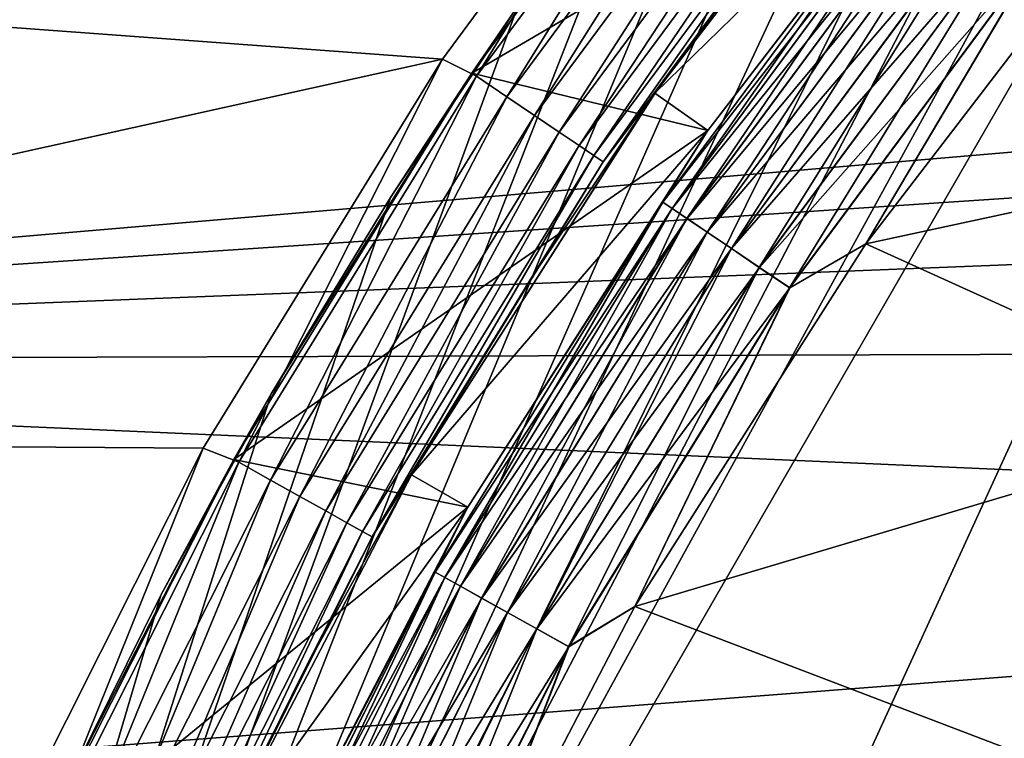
# Model space of a CAD drawing. Header units: metres. Extents: x -17 to 65, y -30 to 30.
# Tile 89 of 256: x -7.5 to -6, y 3.6 to 4.7. Entities that reach past the tile are written whole.
import ezdxf

# ---------------------------------------------------------------- set-up
doc = ezdxf.new("R2010")
doc.units = ezdxf.units.M
doc.layers.add('solid_508461', color=7, linetype='CONTINUOUS')

msp = doc.modelspace()

# ---------------------------------------------------------------- linework, layer by layer
at = {"layer": 'solid_508461'}
for points in [[(-8.213656, 0.77353, -44.5), (-4.776725, 6.72647, -44.5), (-8.213656, -0.77353, -44.5)], [(-6.243427, 2.339412, -44.5), (-8.213656, -0.77353, -44.5), (-4.776725, 6.72647, -44.5)], [(-4.776725, 6.72647, -38.5), (-4.776725, 6.72647, -44.5), (-8.213656, 0.77353, -44.5)], [(-4.776725, 6.72647, -38.5), (-8.213656, 0.77353, -44.5), (-8.213656, 0.77353, -38.5)], [(-5.061268, 6.515066, -38.5), (-4.776725, 6.72647, -38.5), (-8.213656, 0.77353, -38.5)], [(-6.008598, 2.889633, -44.5), (-6.243427, 2.339412, -44.5), (-4.776725, 6.72647, -44.5)], [(-5.061268, 6.515066, -38.5), (-8.213656, 0.77353, -38.5), (-5.336479, 6.291614, -38.5)], [(-5.336479, 6.291614, -38.5), (-8.213656, 0.77353, -38.5), (-5.60183, 6.056569, -38.5)], [(-5.60183, 6.056569, -38.5), (-8.213656, 0.77353, -38.5), (-5.856732, 5.810438, -38.5)], [(-5.856732, 5.810438, -38.5), (-8.213656, 0.77353, -38.5), (-6.101015, 5.553383, -38.5)], [(-6.101015, 5.553383, -38.5), (-8.213656, 0.77353, -38.5), (-6.333937, 5.286183, -38.5)], [(-6.333937, 5.286183, -38.5), (-8.213656, 0.77353, -38.5), (-6.55512, 5.00928, -38.5)], [(-6.462, 5.208889, -27), (-6.880823, 4.641576, -27), (-9.164519, 4.809785, -27)], [(-6.82814, 4.615017, -26.994236), (-6.880823, 4.641576, -27), (-6.462, 5.208889, -27)], [(-6.82814, 4.615017, -26.994236), (-6.462, 5.208889, -27), (-6.41216, 5.177458, -26.994236)], [(-6.835188, 4.619817, -29.5), (-6.051742, 5.07803, -29.5), (-6.418787, 5.182816, -29.5)], [(-6.764248, 4.723076, -38.5), (-6.835188, 4.619817, -29.5), (-6.418787, 5.182816, -29.5)], [(-6.82814, 4.615017, -26.994236), (-6.41216, 5.177458, -26.994236), (-6.781468, 4.583472, -26.97714)], [(-6.41216, 5.177458, -26.994236), (-6.368332, 5.142069, -26.97714), (-6.781468, 4.583472, -26.97714)], [(-6.781468, 4.583472, -26.97714), (-6.368332, 5.142069, -26.97714), (-6.738461, 4.554404, -26.949375)], [(-6.368332, 5.142069, -26.97714), (-6.327944, 5.109458, -26.949375), (-6.738461, 4.554404, -26.949375)], [(-6.346827, 4.870091, -26.700001), (-6.128472, 5.142163, -22.5), (-6.553173, 4.58868, -22.5)], [(-6.051733, 5.078042, -22.5), (-6.553173, 4.58868, -22.5), (-6.128472, 5.142163, -22.5)], [(-6.738461, 4.554404, -26.949375), (-6.327944, 5.109458, -26.949375), (-6.700773, 4.528932, -26.912006)], [(-6.327944, 5.109458, -26.949375), (-6.292553, 5.080882, -26.912006), (-6.700773, 4.528932, -26.912006)], [(-6.835188, 4.619817, -29.5), (-6.471276, 4.531293, -29.5), (-6.051742, 5.07803, -29.5)], [(-6.700773, 4.528932, -26.912006), (-6.292553, 5.080882, -26.912006), (-6.669858, 4.508037, -26.866476)], [(-6.292553, 5.080882, -26.912006), (-6.263521, 5.05744, -26.866476), (-6.669858, 4.508037, -26.866476)], [(-6.051733, 5.078042, -22.5), (-6.471313, 4.531234, -22.5), (-6.553173, 4.58868, -22.5)], [(-6.471301, 4.531254, -23.4), (-6.471313, 4.531234, -22.5), (-6.051733, 5.078042, -22.5)], [(-6.471301, 4.531254, -23.4), (-6.051733, 5.078042, -22.5), (-6.051751, 5.078022, -23.4)], [(-6.471301, 4.531254, -26.299999), (-6.051751, 5.078022, -26.299999), (-6.471276, 4.531293, -29.5)], [(-6.141997, 4.959317, -26.241472), (-6.051751, 5.078022, -26.299999), (-6.471301, 4.531254, -26.299999)], [(-6.142051, 4.95936, -23.458179), (-6.471301, 4.531254, -23.4), (-6.051751, 5.078022, -23.4)], [(-6.051751, 5.078022, -26.299999), (-6.051742, 5.07803, -29.5), (-6.471276, 4.531293, -29.5)], [(-6.669858, 4.508037, -26.866476), (-6.263521, 5.05744, -26.866476), (-6.646904, 4.492523, -26.814533)], [(-6.263521, 5.05744, -26.866476), (-6.241966, 5.040035, -26.814533), (-6.646904, 4.492523, -26.814533)], [(-6.646904, 4.492523, -26.814533), (-6.241966, 5.040035, -26.814533), (-6.632796, 4.482988, -26.758181)], [(-6.241966, 5.040035, -26.814533), (-6.228717, 5.029338, -26.758181), (-6.632796, 4.482988, -26.758181)], [(-6.632796, 4.482988, -26.758181), (-6.228717, 5.029338, -26.758181), (-6.553216, 4.588612, -26.700001)], [(-6.228717, 5.029338, -26.758181), (-6.346827, 4.870091, -26.700001), (-6.553216, 4.588612, -26.700001)], [(-6.55512, 5.00928, -38.5), (-8.213656, 0.77353, -38.5), (-6.764248, 4.723076, -38.5)], [(-6.142051, 4.95936, -23.458179), (-6.540507, 4.420611, -23.458179), (-6.471301, 4.531254, -23.4)], [(-6.5264, 4.411076, -23.514532), (-6.540507, 4.420611, -23.458179), (-6.142051, 4.95936, -23.458179)], [(-6.540451, 4.420573, -26.241472), (-6.141997, 4.959317, -26.241472), (-6.471301, 4.531254, -26.299999)], [(-6.128697, 4.948578, -26.185141), (-6.141997, 4.959317, -26.241472), (-6.540451, 4.420573, -26.241472)], [(-6.128803, 4.948663, -23.514532), (-6.5264, 4.411076, -23.514532), (-6.142051, 4.95936, -23.458179)], [(-1.684569, 4.866694, 8.5), (-9.430158, 4.949199, 8.5), (-9.797838, 4.17432, 8.5)], [(-6.526288, 4.411001, -26.185141), (-6.128697, 4.948578, -26.185141), (-6.540451, 4.420573, -26.241472)], [(-6.503446, 4.395562, -23.566475), (-6.5264, 4.411076, -23.514532), (-6.128803, 4.948663, -23.514532)], [(-6.107095, 4.931135, -26.13323), (-6.128697, 4.948578, -26.185141), (-6.526288, 4.411001, -26.185141)], [(-6.107247, 4.931258, -23.566475), (-6.503446, 4.395562, -23.566475), (-6.128803, 4.948663, -23.514532)], [(-6.503284, 4.395452, -26.13323), (-6.107095, 4.931135, -26.13323), (-6.526288, 4.411001, -26.185141)], [(-6.47253, 4.374667, -23.612007), (-6.503446, 4.395562, -23.566475), (-6.107247, 4.931258, -23.566475)], [(-6.078021, 4.907659, -26.087744), (-6.107095, 4.931135, -26.13323), (-6.503284, 4.395452, -26.13323)], [(-6.078215, 4.907816, -23.612007), (-6.47253, 4.374667, -23.612007), (-6.107247, 4.931258, -23.566475)], [(-6.472323, 4.374527, -26.087744), (-6.078021, 4.907659, -26.087744), (-6.503284, 4.395452, -26.13323)], [(-6.434843, 4.349195, -23.649376), (-6.47253, 4.374667, -23.612007), (-6.078215, 4.907816, -23.612007)], [(-6.042595, 4.879055, -26.050428), (-6.078021, 4.907659, -26.087744), (-6.472323, 4.374527, -26.087744)], [(-6.042824, 4.87924, -23.649376), (-6.434843, 4.349195, -23.649376), (-6.078215, 4.907816, -23.612007)], [(-6.434599, 4.34903, -26.050428), (-6.042595, 4.879055, -26.050428), (-6.472323, 4.374527, -26.087744)], [(-6.391836, 4.320127, -23.677141), (-6.434843, 4.349195, -23.649376), (-6.042824, 4.87924, -23.649376)], [(-6.002182, 4.846424, -26.022724), (-6.042595, 4.879055, -26.050428), (-6.434599, 4.34903, -26.050428)], [(-6.002437, 4.846629, -23.677141), (-6.391836, 4.320127, -23.677141), (-6.042824, 4.87924, -23.649376)], [(-5.235662, 4.570593, -26), (-5.823918, 4.882823, -26), (-6.227552, 4.356325, -26)], [(-5.958338, 4.811022, -26.005695), (-6.227552, 4.356325, -26), (-5.823918, 4.882823, -26)], [(-5.235662, 4.570593, -23.700001), (-6.227551, 4.356326, -23.700001), (-5.823917, 4.882824, -23.700001)], [(-5.958608, 4.81124, -23.694235), (-5.823917, 4.882824, -23.700001), (-6.227551, 4.356326, -23.700001)], [(-2.139138, 4.684719, 8.5), (-1.684569, 4.866694, 8.5), (-9.797838, 4.17432, 8.5)], [(-6.553216, 4.588612, -26.700001), (-6.346827, 4.870091, -26.700001), (-6.553173, 4.58868, -22.5)], [(-6.391565, 4.319944, -26.022724), (-6.002182, 4.846424, -26.022724), (-6.434599, 4.34903, -26.050428)], [(-6.345164, 4.288582, -23.694235), (-6.391836, 4.320127, -23.677141), (-6.002437, 4.846629, -23.677141)], [(-5.958338, 4.811022, -26.005695), (-6.002182, 4.846424, -26.022724), (-6.391565, 4.319944, -26.022724)], [(-5.958608, 4.81124, -23.694235), (-6.345164, 4.288582, -23.694235), (-6.002437, 4.846629, -23.677141)], [(-6.880823, 4.641576, -27), (-9.521843, 4.056733, -27), (-9.164519, 4.809785, -27)], [(-6.344876, 4.288388, -26.005695), (-5.958338, 4.811022, -26.005695), (-6.391565, 4.319944, -26.022724)], [(-5.958608, 4.81124, -23.694235), (-6.227551, 4.356326, -23.700001), (-6.345164, 4.288582, -23.694235)], [(-6.344876, 4.288388, -26.005695), (-6.227552, 4.356325, -26), (-5.958338, 4.811022, -26.005695)], [(-6.764248, 4.723076, -38.5), (-8.213656, 0.77353, -38.5), (-6.960972, 4.428015, -38.5)], [(-6.764248, 4.723076, -38.5), (-6.960972, 4.428015, -38.5), (-6.835188, 4.619817, -29.5)], [(-2.575148, 4.459941, 8.5), (-2.139138, 4.684719, 8.5), (-9.797838, 4.17432, 8.5)], [(-6.880823, 4.641576, -27), (-7.249757, 4.041166, -27), (-9.521843, 4.056733, -27)], [(-7.194922, 4.019325, -26.994236), (-7.249757, 4.041166, -27), (-6.880823, 4.641576, -27)], [(-7.194922, 4.019325, -26.994236), (-6.880823, 4.641576, -27), (-6.82814, 4.615017, -26.994236)], [(-7.20237, 4.023468, -29.5), (-6.471276, 4.531293, -29.5), (-6.835188, 4.619817, -29.5)], [(-7.144711, 4.125, -38.5), (-7.20237, 4.023468, -29.5), (-6.835188, 4.619817, -29.5)], [(-6.960972, 4.428015, -38.5), (-7.144711, 4.125, -38.5), (-6.835188, 4.619817, -29.5)], [(-7.194922, 4.019325, -26.994236), (-6.82814, 4.615017, -26.994236), (-7.145743, 3.991852, -26.97714)], [(-6.82814, 4.615017, -26.994236), (-6.781468, 4.583472, -26.97714), (-7.145743, 3.991852, -26.97714)], [(-6.553216, 4.588612, -26.700001), (-6.553173, 4.58868, -22.5), (-6.928226, 3.999955, -22.5)], [(-6.471313, 4.531234, -22.5), (-6.928226, 3.999955, -22.5), (-6.553173, 4.58868, -22.5)], [(-6.747131, 4.298397, -26.700001), (-6.553216, 4.588612, -26.700001), (-6.928226, 3.999955, -22.5)], [(-6.632796, 4.482988, -26.758181), (-6.553216, 4.588612, -26.700001), (-6.747131, 4.298397, -26.700001)], [(-7.145743, 3.991852, -26.97714), (-6.781468, 4.583472, -26.97714), (-7.100425, 3.966536, -26.949375)], [(-6.781468, 4.583472, -26.97714), (-6.738461, 4.554404, -26.949375), (-7.100425, 3.966536, -26.949375)], [(-5.624497, 4.082588, -26), (-5.235662, 4.570593, -26), (-6.227552, 4.356325, -26)], [(-5.235662, 4.570593, -23.700001), (-5.624497, 4.082588, -23.700001), (-6.227551, 4.356326, -23.700001)], [(-7.100425, 3.966536, -26.949375), (-6.738461, 4.554404, -26.949375), (-7.060714, 3.944351, -26.912006)], [(-6.738461, 4.554404, -26.949375), (-6.700773, 4.528932, -26.912006), (-7.060714, 3.944351, -26.912006)], [(-7.20237, 4.023468, -29.5), (-6.841623, 3.949961, -29.5), (-6.471276, 4.531293, -29.5)], [(-7.060714, 3.944351, -26.912006), (-6.700773, 4.528932, -26.912006), (-7.028138, 3.926153, -26.866476)], [(-6.700773, 4.528932, -26.912006), (-6.669858, 4.508037, -26.866476), (-7.028138, 3.926153, -26.866476)], [(-6.471313, 4.531234, -22.5), (-6.841588, 3.950022, -22.5), (-6.928226, 3.999955, -22.5)], [(-6.471301, 4.531254, -26.299999), (-6.471276, 4.531293, -29.5), (-6.841623, 3.949961, -29.5)], [(-6.841601, 3.95, -26.299999), (-6.471301, 4.531254, -26.299999), (-6.841623, 3.949961, -29.5)], [(-6.841601, 3.95, -23.4), (-6.471313, 4.531234, -22.5), (-6.471301, 4.531254, -23.4)], [(-6.540451, 4.420573, -26.241472), (-6.471301, 4.531254, -26.299999), (-6.841601, 3.95, -26.299999)], [(-6.540507, 4.420611, -23.458179), (-6.841601, 3.95, -23.4), (-6.471301, 4.531254, -23.4)], [(-6.841601, 3.95, -23.4), (-6.841588, 3.950022, -22.5), (-6.471313, 4.531234, -22.5)], [(-7.028138, 3.926153, -26.866476), (-6.669858, 4.508037, -26.866476), (-7.003951, 3.912642, -26.814533)], [(-6.669858, 4.508037, -26.866476), (-6.646904, 4.492523, -26.814533), (-7.003951, 3.912642, -26.814533)], [(-7.003951, 3.912642, -26.814533), (-6.646904, 4.492523, -26.814533), (-6.989085, 3.904337, -26.758181)], [(-6.646904, 4.492523, -26.814533), (-6.632796, 4.482988, -26.758181), (-6.989085, 3.904337, -26.758181)], [(-6.989085, 3.904337, -26.758181), (-6.632796, 4.482988, -26.758181), (-6.928203, 4, -26.700001)], [(-6.632796, 4.482988, -26.758181), (-6.747131, 4.298397, -26.700001), (-6.928203, 4, -26.700001)], [(-2.987211, 4.195131, 8.5), (-2.575148, 4.459941, 8.5), (-9.797838, 4.17432, 8.5)], [(-6.960972, 4.428015, -38.5), (-8.213656, 0.77353, -38.5), (-7.144711, 4.125, -38.5)], [(-6.540507, 4.420611, -23.458179), (-6.891839, 3.850012, -23.458179), (-6.841601, 3.95, -23.4)], [(-6.876974, 3.841708, -23.514532), (-6.891839, 3.850012, -23.458179), (-6.540507, 4.420611, -23.458179)], [(-6.891779, 3.849979, -26.241472), (-6.540451, 4.420573, -26.241472), (-6.841601, 3.95, -26.299999)], [(-6.526288, 4.411001, -26.185141), (-6.540451, 4.420573, -26.241472), (-6.891779, 3.849979, -26.241472)], [(-6.5264, 4.411076, -23.514532), (-6.876974, 3.841708, -23.514532), (-6.540507, 4.420611, -23.458179)], [(-6.876855, 3.841642, -26.185141), (-6.526288, 4.411001, -26.185141), (-6.891779, 3.849979, -26.241472)], [(-6.852787, 3.828197, -23.566475), (-6.876974, 3.841708, -23.514532), (-6.5264, 4.411076, -23.514532)], [(-6.503284, 4.395452, -26.13323), (-6.526288, 4.411001, -26.185141), (-6.876855, 3.841642, -26.185141)], [(-6.503446, 4.395562, -23.566475), (-6.852787, 3.828197, -23.566475), (-6.5264, 4.411076, -23.514532)], [(-6.852615, 3.828101, -26.13323), (-6.503284, 4.395452, -26.13323), (-6.876855, 3.841642, -26.185141)], [(-6.82021, 3.809998, -23.612007), (-6.852787, 3.828197, -23.566475), (-6.503446, 4.395562, -23.566475)], [(-6.472323, 4.374527, -26.087744), (-6.503284, 4.395452, -26.13323), (-6.852615, 3.828101, -26.13323)], [(-6.47253, 4.374667, -23.612007), (-6.82021, 3.809998, -23.612007), (-6.503446, 4.395562, -23.566475)], [(-6.819993, 3.809876, -26.087744), (-6.472323, 4.374527, -26.087744), (-6.852615, 3.828101, -26.13323)], [(-6.780499, 3.787814, -23.649376), (-6.82021, 3.809998, -23.612007), (-6.47253, 4.374667, -23.612007)], [(-6.434599, 4.34903, -26.050428), (-6.472323, 4.374527, -26.087744), (-6.819993, 3.809876, -26.087744)], [(-6.434843, 4.349195, -23.649376), (-6.780499, 3.787814, -23.649376), (-6.47253, 4.374667, -23.612007)], [(-6.780242, 3.787671, -26.050428), (-6.434599, 4.34903, -26.050428), (-6.819993, 3.809876, -26.087744)], [(-6.735181, 3.762498, -23.677141), (-6.780499, 3.787814, -23.649376), (-6.434843, 4.349195, -23.649376)], [(-6.391565, 4.319944, -26.022724), (-6.434599, 4.34903, -26.050428), (-6.780242, 3.787671, -26.050428)], [(-6.391836, 4.320127, -23.677141), (-6.735181, 3.762498, -23.677141), (-6.434843, 4.349195, -23.649376)], [(-5.624497, 4.082588, -26), (-6.227552, 4.356325, -26), (-6.583721, 3.796659, -26)], [(-6.344876, 4.288388, -26.005695), (-6.583721, 3.796659, -26), (-6.227552, 4.356325, -26)], [(-5.624497, 4.082588, -23.700001), (-6.58372, 3.796659, -23.700001), (-6.227551, 4.356326, -23.700001)], [(-6.345164, 4.288582, -23.694235), (-6.227551, 4.356326, -23.700001), (-6.58372, 3.796659, -23.700001)], [(-6.734896, 3.762339, -26.022724), (-6.391565, 4.319944, -26.022724), (-6.780242, 3.787671, -26.050428)], [(-6.686002, 3.735025, -23.694235), (-6.735181, 3.762498, -23.677141), (-6.391836, 4.320127, -23.677141)], [(-6.344876, 4.288388, -26.005695), (-6.391565, 4.319944, -26.022724), (-6.734896, 3.762339, -26.022724)], [(-6.345164, 4.288582, -23.694235), (-6.686002, 3.735025, -23.694235), (-6.391836, 4.320127, -23.677141)], [(-6.928203, 4, -26.700001), (-6.747131, 4.298397, -26.700001), (-6.928226, 3.999955, -22.5)], [(-6.685699, 3.734856, -26.005695), (-6.344876, 4.288388, -26.005695), (-6.734896, 3.762339, -26.022724)], [(-6.345164, 4.288582, -23.694235), (-6.58372, 3.796659, -23.700001), (-6.686002, 3.735025, -23.694235)], [(-6.685699, 3.734856, -26.005695), (-6.583721, 3.796659, -26), (-6.344876, 4.288388, -26.005695)], [(-3.372481, 3.892155, 8.5), (-2.987211, 4.195131, 8.5), (-9.797838, 4.17432, 8.5)], [(-3.372481, 3.892155, 8.5), (-9.797838, 4.17432, 8.5), (-10.101847, 3.372689, 8.5)], [(-7.144711, 4.125, -38.5), (-8.213656, 0.77353, -38.5), (-7.31526, 3.814369, -38.5)], [(-7.144711, 4.125, -38.5), (-7.31526, 3.814369, -38.5), (-7.20237, 4.023468, -29.5)], [(-5.967993, 3.561676, -26), (-5.624497, 4.082588, -26), (-6.583721, 3.796659, -26)], [(-5.624497, 4.082588, -23.700001), (-5.967993, 3.561676, -23.700001), (-6.58372, 3.796659, -23.700001)], [(-7.249757, 4.041166, -27), (-7.566446, 3.411575, -27), (-9.521843, 4.056733, -27)], [(-7.509865, 3.394673, -26.994236), (-7.566446, 3.411575, -27), (-7.249757, 4.041166, -27)], [(-7.509865, 3.394673, -26.994236), (-7.249757, 4.041166, -27), (-7.194922, 4.019325, -26.994236)], [(-7.517609, 3.398247, -29.5), (-6.841623, 3.949961, -29.5), (-7.20237, 4.023468, -29.5)], [(-7.472429, 3.496471, -38.5), (-7.517609, 3.398247, -29.5), (-7.20237, 4.023468, -29.5)], [(-7.509865, 3.394673, -26.994236), (-7.194922, 4.019325, -26.994236), (-7.458533, 3.371469, -26.97714)], [(-7.31526, 3.814369, -38.5), (-7.472429, 3.496471, -38.5), (-7.20237, 4.023468, -29.5)], [(-7.194922, 4.019325, -26.994236), (-7.145743, 3.991852, -26.97714), (-7.458533, 3.371469, -26.97714)], [(-6.928203, 4, -26.700001), (-6.928226, 3.999955, -22.5), (-7.250535, 3.3808, -22.5)], [(-7.096087, 3.693989, -26.700001), (-6.928203, 4, -26.700001), (-7.250535, 3.3808, -22.5)], [(-6.841588, 3.950022, -22.5), (-7.250535, 3.3808, -22.5), (-6.928226, 3.999955, -22.5)], [(-6.989085, 3.904337, -26.758181), (-6.928203, 4, -26.700001), (-7.096087, 3.693989, -26.700001)], [(-7.458533, 3.371469, -26.97714), (-7.145743, 3.991852, -26.97714), (-7.411232, 3.350088, -26.949375)], [(-7.145743, 3.991852, -26.97714), (-7.100425, 3.966536, -26.949375), (-7.411232, 3.350088, -26.949375)], [(-5.688441, 3.983089, -36.741821), (-6.013944, 3.472152, -36.741821), (-5.966219, 3.56465, -36.799999)], [(-5.688441, 3.983089, -31.741819), (-6.013944, 3.472152, -31.741819), (-5.966219, 3.56465, -31.799999)], [(-5.999197, 3.463638, -31.685467), (-6.013944, 3.472152, -31.741819), (-5.688441, 3.983089, -31.741819)], [(-5.999197, 3.463638, -36.685467), (-6.013944, 3.472152, -36.741821), (-5.688441, 3.983089, -36.741821)], [(-7.411232, 3.350088, -26.949375), (-7.100425, 3.966536, -26.949375), (-7.369782, 3.331352, -26.912006)], [(-7.100425, 3.966536, -26.949375), (-7.060714, 3.944351, -26.912006), (-7.369782, 3.331352, -26.912006)], [(-7.517609, 3.398247, -29.5), (-7.159811, 3.338727, -29.5), (-6.841623, 3.949961, -29.5)], [(-6.841588, 3.950022, -22.5), (-7.159837, 3.338668, -22.5), (-7.250535, 3.3808, -22.5)], [(-7.159832, 3.338684, -23.4), (-7.159837, 3.338668, -22.5), (-6.841588, 3.950022, -22.5)], [(-7.159832, 3.338684, -23.4), (-6.841588, 3.950022, -22.5), (-6.841601, 3.95, -23.4)], [(-7.159832, 3.338684, -26.299999), (-6.841601, 3.95, -26.299999), (-7.159811, 3.338727, -29.5)], [(-6.891779, 3.849979, -26.241472), (-6.841601, 3.95, -26.299999), (-7.159832, 3.338684, -26.299999)], [(-6.891839, 3.850012, -23.458179), (-7.159832, 3.338684, -23.4), (-6.841601, 3.95, -23.4)], [(-6.841601, 3.95, -26.299999), (-6.841623, 3.949961, -29.5), (-7.159811, 3.338727, -29.5)], [(-7.369782, 3.331352, -26.912006), (-7.060714, 3.944351, -26.912006), (-7.33578, 3.315981, -26.866476)], [(-7.060714, 3.944351, -26.912006), (-7.028138, 3.926153, -26.866476), (-7.33578, 3.315981, -26.866476)], [(-7.33578, 3.315981, -26.866476), (-7.028138, 3.926153, -26.866476), (-7.310534, 3.30457, -26.814533)], [(-7.028138, 3.926153, -26.866476), (-7.003951, 3.912642, -26.814533), (-7.310534, 3.30457, -26.814533)], [(-7.310534, 3.30457, -26.814533), (-7.003951, 3.912642, -26.814533), (-7.295018, 3.297556, -26.758181)], [(-7.003951, 3.912642, -26.814533), (-6.989085, 3.904337, -26.758181), (-7.295018, 3.297556, -26.758181)], [(-7.295018, 3.297556, -26.758181), (-6.989085, 3.904337, -26.758181), (-7.250463, 3.380946, -26.700001)], [(-6.989085, 3.904337, -26.758181), (-7.096087, 3.693989, -26.700001), (-7.250463, 3.380946, -26.700001)], [(-3.727352, 3.553786, 8.5), (-3.372481, 3.892155, 8.5), (-10.101847, 3.372689, 8.5)], [(-6.891839, 3.850012, -23.458179), (-7.193515, 3.251674, -23.458179), (-7.159832, 3.338684, -23.4)], [(-7.177999, 3.24466, -23.514532), (-7.193515, 3.251674, -23.458179), (-6.891839, 3.850012, -23.458179)], [(-7.193452, 3.251646, -26.241472), (-6.891779, 3.849979, -26.241472), (-7.159832, 3.338684, -26.299999)], [(-6.876855, 3.841642, -26.185141), (-6.891779, 3.849979, -26.241472), (-7.193452, 3.251646, -26.241472)], [(-6.876974, 3.841708, -23.514532), (-7.177999, 3.24466, -23.514532), (-6.891839, 3.850012, -23.458179)], [(-7.177876, 3.244604, -26.185141), (-6.876855, 3.841642, -26.185141), (-7.193452, 3.251646, -26.241472)], [(-7.152753, 3.233248, -23.566475), (-7.177999, 3.24466, -23.514532), (-6.876974, 3.841708, -23.514532)], [(-6.852615, 3.828101, -26.13323), (-6.876855, 3.841642, -26.185141), (-7.177876, 3.244604, -26.185141)], [(-7.152575, 3.233168, -26.13323), (-6.852615, 3.828101, -26.13323), (-7.177876, 3.244604, -26.185141)], [(-6.852787, 3.828197, -23.566475), (-7.152753, 3.233248, -23.566475), (-6.876974, 3.841708, -23.514532)], [(-7.118751, 3.217878, -23.612007), (-7.152753, 3.233248, -23.566475), (-6.852787, 3.828197, -23.566475)], [(-6.819993, 3.809876, -26.087744), (-6.852615, 3.828101, -26.13323), (-7.152575, 3.233168, -26.13323)], [(-6.82021, 3.809998, -23.612007), (-7.118751, 3.217878, -23.612007), (-6.852787, 3.828197, -23.566475)], [(-7.31526, 3.814369, -38.5), (-8.213656, 0.77353, -38.5), (-7.472429, 3.496471, -38.5)], [(-7.118524, 3.217775, -26.087744), (-6.819993, 3.809876, -26.087744), (-7.152575, 3.233168, -26.13323)], [(-7.077301, 3.199142, -23.649376), (-7.118751, 3.217878, -23.612007), (-6.82021, 3.809998, -23.612007)], [(-6.780242, 3.787671, -26.050428), (-6.819993, 3.809876, -26.087744), (-7.118524, 3.217775, -26.087744)], [(-6.780499, 3.787814, -23.649376), (-7.077301, 3.199142, -23.649376), (-6.82021, 3.809998, -23.612007)], [(-7.077034, 3.199021, -26.050428), (-6.780242, 3.787671, -26.050428), (-7.118524, 3.217775, -26.087744)], [(-7.03, 3.17776, -23.677141), (-7.077301, 3.199142, -23.649376), (-6.780499, 3.787814, -23.649376)], [(-6.734896, 3.762339, -26.022724), (-6.780242, 3.787671, -26.050428), (-7.077034, 3.199021, -26.050428)], [(-6.735181, 3.762498, -23.677141), (-7.03, 3.17776, -23.677141), (-6.780499, 3.787814, -23.649376)], [(-5.967993, 3.561676, -26), (-6.583721, 3.796659, -26), (-6.889655, 3.208215, -26)], [(-6.685699, 3.734856, -26.005695), (-6.889655, 3.208215, -26), (-6.583721, 3.796659, -26)], [(-5.967993, 3.561676, -23.700001), (-6.889654, 3.208216, -23.700001), (-6.58372, 3.796659, -23.700001)], [(-6.686002, 3.735025, -23.694235), (-6.58372, 3.796659, -23.700001), (-6.889654, 3.208216, -23.700001)], [(-7.029702, 3.177626, -26.022724), (-6.734896, 3.762339, -26.022724), (-7.077034, 3.199021, -26.050428)], [(-6.978668, 3.154557, -23.694235), (-7.03, 3.17776, -23.677141), (-6.735181, 3.762498, -23.677141)], [(-6.685699, 3.734856, -26.005695), (-6.734896, 3.762339, -26.022724), (-7.029702, 3.177626, -26.022724)], [(-6.686002, 3.735025, -23.694235), (-6.978668, 3.154557, -23.694235), (-6.735181, 3.762498, -23.677141)], [(-6.978352, 3.154414, -26.005695), (-6.685699, 3.734856, -26.005695), (-7.029702, 3.177626, -26.022724)], [(-6.686002, 3.735025, -23.694235), (-6.889654, 3.208216, -23.700001), (-6.978668, 3.154557, -23.694235)], [(-6.978352, 3.154414, -26.005695), (-6.889655, 3.208215, -26), (-6.685699, 3.734856, -26.005695)], [(-7.250463, 3.380946, -26.700001), (-7.096087, 3.693989, -26.700001), (-7.250535, 3.3808, -22.5)]]:
    msp.add_3dface(points, dxfattribs=at)

doc.saveas('drawing.dxf')
